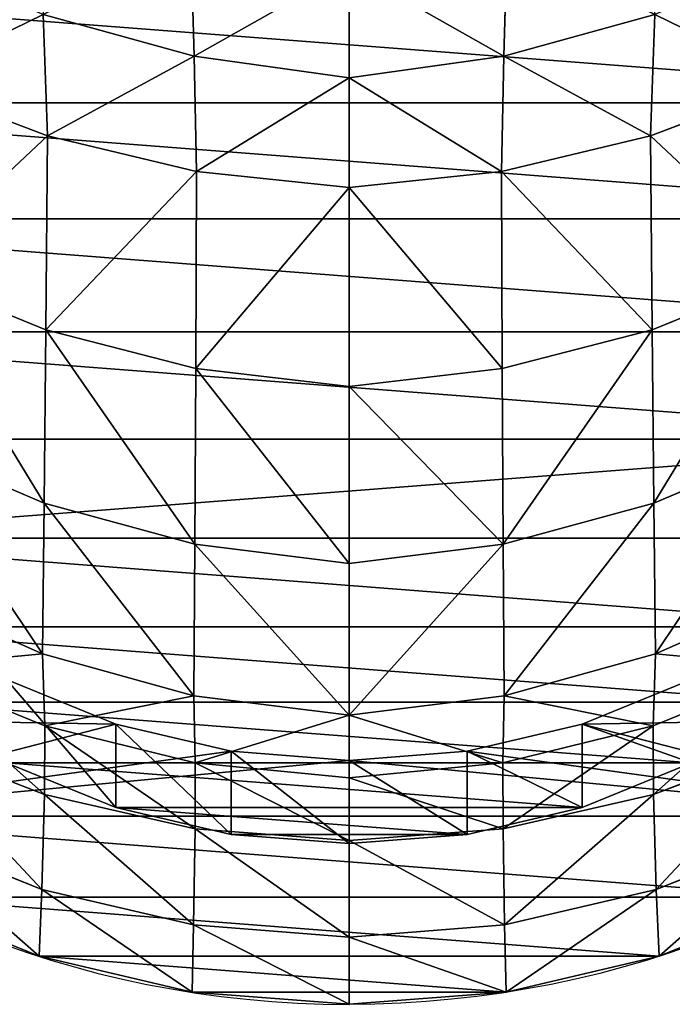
# Model space of a CAD drawing. Extents: x 0 to 21.4, y 0 to 18.7.
# Tile 2 of 256: x 10.2 to 11.2, y 0 to 1.6. Entities that reach past the tile are written whole.
import ezdxf

# ---------------------------------------------------------------- set-up
doc = ezdxf.new("R2010")
doc.units = 0
doc.header["$LTSCALE"] = 2.54
doc.layers.get('0').update_dxf_attribs({"color": 13, "linetype": 'CONTINUOUS'})

# ---------------------------------------------------------------- blocks, each defined once
blk = doc.blocks.new('GRUPUJ_36')
at = {"color": 0}
for p, q in [((14.8236, 9.3398, 2.412), (14.7223, 9.5701, 2.385)), ((14.8236, 9.3398, 2.412), (14.7223, 9.5701, 2.385)), ((15.2003, 9.341, 1.6098), (15.1078, 9.5719, 1.5798)), ((15.2003, 9.341, 1.6098), (15.1078, 9.5719, 1.5798)), ((15.2003, 9.341, 1.6098), (15.1078, 9.5719, 1.5798)), ((13.9961, 9.3319, 3.3423), (13.9093, 9.5593, 3.2801)), ((13.9961, 9.3319, 3.3423), (13.9093, 9.5593, 3.2801)), ((14.3061, 9.3346, 3.0645), (14.2129, 9.5629, 3.0135)), ((14.3061, 9.3346, 3.0645), (14.2129, 9.5629, 3.0135)), ((14.5832, 9.3372, 2.7531), (14.4851, 9.5665, 2.7138)), ((14.5832, 9.3372, 2.7531), (14.4851, 9.5665, 2.7138)), ((14.9388, 9.3362, 2.2067), (14.8452, 9.5654, 2.1734)), ((14.9388, 9.3362, 2.2067), (14.8452, 9.5654, 2.1734)), ((15.0489, 9.3367, 1.9987), (14.9599, 9.5661, 1.9575)), ((15.0489, 9.3367, 1.9987), (14.9599, 9.5661, 1.9575)), ((13.9961, 9.3319, 3.3423), (13.8017, 9.3386, 3.4761)), ((13.9961, 9.3319, 3.3423), (13.8017, 9.3386, 3.4761)), ((13.8683, 9.0973, 3.5184), (13.8017, 9.3386, 3.4761)), ((13.8683, 9.0973, 3.5184), (13.8017, 9.3386, 3.4761)), ((14.3061, 9.3346, 3.0645), (13.9961, 9.3319, 3.3423)), ((14.3061, 9.3346, 3.0645), (13.9961, 9.3319, 3.3423)), ((14.5832, 9.3372, 2.7531), (14.3061, 9.3346, 3.0645)), ((14.5832, 9.3372, 2.7531), (14.3061, 9.3346, 3.0645)), ((14.3679, 9.0949, 3.1002), (14.3061, 9.3346, 3.0645)), ((14.3679, 9.0949, 3.1002), (14.3061, 9.3346, 3.0645)), ((14.8236, 9.3398, 2.412), (14.5832, 9.3372, 2.7531)), ((14.8236, 9.3398, 2.412), (14.5832, 9.3372, 2.7531)), ((14.6484, 9.0964, 2.7789), (14.5832, 9.3372, 2.7531)), ((14.6484, 9.0964, 2.7789), (14.5832, 9.3372, 2.7531)), ((14.9388, 9.3362, 2.2067), (14.8236, 9.3398, 2.412)), ((14.8907, 9.0978, 2.4276), (14.8236, 9.3398, 2.412)), ((14.8907, 9.0978, 2.4276), (14.8236, 9.3398, 2.412)), ((14.9388, 9.3362, 2.2067), (14.8236, 9.3398, 2.412)), ((15.0489, 9.3367, 1.9987), (14.9388, 9.3362, 2.2067)), ((15.0489, 9.3367, 1.9987), (14.9388, 9.3362, 2.2067)), ((14.9983, 9.0958, 2.2287), (14.9388, 9.3362, 2.2067)), ((14.9983, 9.0958, 2.2287), (14.9388, 9.3362, 2.2067)), ((15.2003, 9.341, 1.6098), (15.0489, 9.3367, 1.9987)), ((15.2003, 9.341, 1.6098), (15.0489, 9.3367, 1.9987)), ((15.1035, 9.096, 2.0286), (15.0489, 9.3367, 1.9987)), ((15.1035, 9.096, 2.0286), (15.0489, 9.3367, 1.9987)), ((15.307, 9.3454, 1.2062), (15.2003, 9.341, 1.6098)), ((15.307, 9.3454, 1.2062), (15.2003, 9.341, 1.6098)), ((15.307, 9.3454, 1.2062), (15.2003, 9.341, 1.6098)), ((15.2571, 9.0984, 1.6304), (15.2003, 9.341, 1.6098)), ((15.2571, 9.0984, 1.6304), (15.2003, 9.341, 1.6098)), ((14.0529, 9.0935, 3.3873), (13.9961, 9.3319, 3.3423)), ((14.0529, 9.0935, 3.3873), (13.9961, 9.3319, 3.3423)), ((14.9362, 9.2226, 1.1344), (15.0693, 9.2226, 0.4472)), ((14.9362, 9.2226, 1.1344), (15.0693, 9.2226, 0.4472)), ((13.8683, 9.0973, 3.5184), (13.6825, 9.1029, 3.6471)), ((13.8683, 9.0973, 3.5184), (13.6825, 9.1029, 3.6471)), ((14.0529, 9.0935, 3.3873), (13.8683, 9.0973, 3.5184)), ((13.9032, 8.85, 3.542), (13.8683, 9.0973, 3.5184)), ((14.0529, 9.0935, 3.3873), (13.8683, 9.0973, 3.5184)), ((13.9032, 8.85, 3.542), (13.8683, 9.0973, 3.5184)), ((14.8907, 9.0978, 2.4276), (14.6484, 9.0964, 2.7789)), ((14.8907, 9.0978, 2.4276), (14.6484, 9.0964, 2.7789)), ((14.9983, 9.0958, 2.2287), (14.8907, 9.0978, 2.4276)), ((14.9983, 9.0958, 2.2287), (14.8907, 9.0978, 2.4276)), ((14.9221, 8.85, 2.4313), (14.8907, 9.0978, 2.4276)), ((14.9221, 8.85, 2.4313), (14.8907, 9.0978, 2.4276)), ((15.2571, 9.0984, 1.6304), (15.1035, 9.096, 2.0286)), ((15.2571, 9.0984, 1.6304), (15.1035, 9.096, 2.0286)), ((15.3647, 9.1008, 1.2174), (15.2571, 9.0984, 1.6304)), ((15.3647, 9.1008, 1.2174), (15.2571, 9.0984, 1.6304)), ((15.2769, 8.85, 1.6414), (15.2571, 9.0984, 1.6304)), ((15.2769, 8.85, 1.6414), (15.2571, 9.0984, 1.6304)), ((14.3679, 9.0949, 3.1002), (14.0529, 9.0935, 3.3873)), ((14.3679, 9.0949, 3.1002), (14.0529, 9.0935, 3.3873)), ((14.0782, 8.85, 3.414), (14.0529, 9.0935, 3.3873)), ((14.0782, 8.85, 3.414), (14.0529, 9.0935, 3.3873)), ((14.6484, 9.0964, 2.7789), (14.3679, 9.0949, 3.1002)), ((14.6484, 9.0964, 2.7789), (14.3679, 9.0949, 3.1002)), ((14.3967, 8.85, 3.1195), (14.3679, 9.0949, 3.1002)), ((14.3967, 8.85, 3.1195), (14.3679, 9.0949, 3.1002)), ((14.6792, 8.85, 2.7905), (14.6484, 9.0964, 2.7789)), ((14.6792, 8.85, 2.7905), (14.6484, 9.0964, 2.7789)), ((15.1035, 9.096, 2.0286), (14.9983, 9.0958, 2.2287)), ((15.1035, 9.096, 2.0286), (14.9983, 9.0958, 2.2287)), ((15.0222, 8.85, 2.2389), (14.9983, 9.0958, 2.2287)), ((15.0222, 8.85, 2.2389), (14.9983, 9.0958, 2.2287)), ((15.1222, 8.85, 2.0465), (15.1035, 9.096, 2.0286)), ((15.1222, 8.85, 2.0465), (15.1035, 9.096, 2.0286)), ((14.9796, 9.0386, 1.1428), (15.1126, 9.0386, 0.4556)), ((14.9796, 9.0386, 1.1428), (15.1126, 9.0386, 0.4556)), ((13.9032, 8.85, 3.542), (13.8683, 8.6027, 3.5184)), ((13.9032, 8.85, 3.542), (13.8683, 8.6027, 3.5184)), ((14.0782, 8.85, 3.414), (14.0529, 8.6065, 3.3873)), ((14.0782, 8.85, 3.414), (14.0529, 8.6065, 3.3873)), ((14.3967, 8.85, 3.1195), (14.3679, 8.6051, 3.1002)), ((14.3967, 8.85, 3.1195), (14.3679, 8.6051, 3.1002)), ((14.6792, 8.85, 2.7905), (14.6484, 8.6036, 2.7789)), ((14.6792, 8.85, 2.7905), (14.6484, 8.6036, 2.7789)), ((14.9221, 8.85, 2.4313), (14.8907, 8.6022, 2.4276)), ((14.9221, 8.85, 2.4313), (14.8907, 8.6022, 2.4276)), ((14.9941, 8.85, 1.1456), (15.1272, 8.85, 0.4584)), ((14.9941, 8.85, 1.1456), (15.1272, 8.85, 0.4584)), ((15.0222, 8.85, 2.2389), (14.9983, 8.6042, 2.2287)), ((15.0222, 8.85, 2.2389), (14.9983, 8.6042, 2.2287)), ((15.1222, 8.85, 2.0465), (15.1035, 8.604, 2.0286)), ((15.1222, 8.85, 2.0465), (15.1035, 8.604, 2.0286)), ((15.2769, 8.85, 1.6414), (15.2571, 8.6016, 1.6304)), ((15.2769, 8.85, 1.6414), (15.2571, 8.6016, 1.6304)), ((14.9796, 8.6614, 1.1428), (15.1126, 8.6614, 0.4556)), ((14.9796, 8.6614, 1.1428), (15.1126, 8.6614, 0.4556)), ((13.8683, 8.6027, 3.5184), (13.6825, 8.5971, 3.6471)), ((13.8683, 8.6027, 3.5184), (13.6825, 8.5971, 3.6471)), ((13.8683, 8.6027, 3.5184), (13.8017, 8.3614, 3.4761)), ((13.8683, 8.6027, 3.5184), (13.8017, 8.3614, 3.4761)), ((14.0529, 8.6065, 3.3873), (13.8683, 8.6027, 3.5184)), ((14.0529, 8.6065, 3.3873), (13.8683, 8.6027, 3.5184)), ((14.0529, 8.6065, 3.3873), (13.9961, 8.3681, 3.3423)), ((14.0529, 8.6065, 3.3873), (13.9961, 8.3681, 3.3423)), ((14.3679, 8.6051, 3.1002), (14.0529, 8.6065, 3.3873)), ((14.3679, 8.6051, 3.1002), (14.0529, 8.6065, 3.3873)), ((14.3679, 8.6051, 3.1002), (14.3061, 8.3654, 3.0645)), ((14.3679, 8.6051, 3.1002), (14.3061, 8.3654, 3.0645)), ((14.6484, 8.6036, 2.7789), (14.3679, 8.6051, 3.1002)), ((14.6484, 8.6036, 2.7789), (14.3679, 8.6051, 3.1002)), ((14.6484, 8.6036, 2.7789), (14.5832, 8.3628, 2.7531)), ((14.6484, 8.6036, 2.7789), (14.5832, 8.3628, 2.7531)), ((14.8907, 8.6022, 2.4276), (14.6484, 8.6036, 2.7789)), ((14.8907, 8.6022, 2.4276), (14.6484, 8.6036, 2.7789)), ((14.8907, 8.6022, 2.4276), (14.8236, 8.3602, 2.412)), ((14.8907, 8.6022, 2.4276), (14.8236, 8.3602, 2.412)), ((14.9983, 8.6042, 2.2287), (14.8907, 8.6022, 2.4276)), ((14.9983, 8.6042, 2.2287), (14.8907, 8.6022, 2.4276)), ((14.9983, 8.6042, 2.2287), (14.9388, 8.3638, 2.2067)), ((14.9983, 8.6042, 2.2287), (14.9388, 8.3638, 2.2067)), ((15.1035, 8.604, 2.0286), (14.9983, 8.6042, 2.2287)), ((15.1035, 8.604, 2.0286), (14.9983, 8.6042, 2.2287)), ((15.1035, 8.604, 2.0286), (15.0489, 8.3633, 1.9987)), ((15.1035, 8.604, 2.0286), (15.0489, 8.3633, 1.9987)), ((15.2571, 8.6016, 1.6304), (15.1035, 8.604, 2.0286)), ((15.2571, 8.6016, 1.6304), (15.1035, 8.604, 2.0286)), ((15.2571, 8.6016, 1.6304), (15.2003, 8.359, 1.6098)), ((15.2571, 8.6016, 1.6304), (15.2003, 8.359, 1.6098)), ((15.3647, 8.5992, 1.2174), (15.2571, 8.6016, 1.6304)), ((15.3647, 8.5992, 1.2174), (15.2571, 8.6016, 1.6304)), ((14.9362, 8.4774, 1.1344), (15.0693, 8.4774, 0.4472)), ((14.9362, 8.4774, 1.1344), (15.0693, 8.4774, 0.4472)), ((13.9961, 8.3681, 3.3423), (13.8017, 8.3614, 3.4761)), ((13.9961, 8.3681, 3.3423), (13.8017, 8.3614, 3.4761)), ((13.9961, 8.3681, 3.3423), (13.9093, 8.1407, 3.2801)), ((13.9961, 8.3681, 3.3423), (13.9093, 8.1407, 3.2801)), ((14.3061, 8.3654, 3.0645), (13.9961, 8.3681, 3.3423)), ((14.3061, 8.3654, 3.0645), (13.9961, 8.3681, 3.3423)), ((14.3061, 8.3654, 3.0645), (14.2129, 8.1371, 3.0135)), ((14.3061, 8.3654, 3.0645), (14.2129, 8.1371, 3.0135)), ((14.5832, 8.3628, 2.7531), (14.3061, 8.3654, 3.0645)), ((14.5832, 8.3628, 2.7531), (14.3061, 8.3654, 3.0645)), ((14.5832, 8.3628, 2.7531), (14.4851, 8.1335, 2.7138)), ((14.5832, 8.3628, 2.7531), (14.4851, 8.1335, 2.7138)), ((14.8236, 8.3602, 2.412), (14.5832, 8.3628, 2.7531)), ((14.8236, 8.3602, 2.412), (14.5832, 8.3628, 2.7531)), ((14.8236, 8.3602, 2.412), (14.7223, 8.1299, 2.385)), ((14.8236, 8.3602, 2.412), (14.7223, 8.1299, 2.385)), ((14.9388, 8.3638, 2.2067), (14.8236, 8.3602, 2.412)), ((14.9388, 8.3638, 2.2067), (14.8236, 8.3602, 2.412)), ((14.9388, 8.3638, 2.2067), (14.8452, 8.1346, 2.1734)), ((14.9388, 8.3638, 2.2067), (14.8452, 8.1346, 2.1734)), ((15.0489, 8.3633, 1.9987), (14.9388, 8.3638, 2.2067)), ((15.0489, 8.3633, 1.9987), (14.9388, 8.3638, 2.2067)), ((15.0489, 8.3633, 1.9987), (14.9599, 8.1339, 1.9575)), ((15.0489, 8.3633, 1.9987), (14.9599, 8.1339, 1.9575)), ((15.2003, 8.359, 1.6098), (15.0489, 8.3633, 1.9987)), ((15.2003, 8.359, 1.6098), (15.0489, 8.3633, 1.9987)), ((15.2003, 8.359, 1.6098), (15.1078, 8.1281, 1.5798)), ((15.2003, 8.359, 1.6098), (15.1078, 8.1281, 1.5798)), ((15.307, 8.3546, 1.2062), (15.2003, 8.359, 1.6098)), ((15.307, 8.3546, 1.2062), (15.2003, 8.359, 1.6098))]:
    blk.add_line(p, q, dxfattribs=at)
at = {"color": 0, "extrusion": (0.190075, -1.07001e-15, -0.981769)}
blk.add_arc((8.85, 13.7327, 1.7253), 1.603, 0, 90, dxfattribs=at)
blk.add_arc((8.85, 13.7327, 1.7253), 1.603, 0, 90, dxfattribs=at)
blk.add_arc((8.85, 13.7327, 1.7253), 1.603, 0, 90, dxfattribs=at)
blk.add_arc((8.85, 13.7327, 1.7253), 1.603, 0, 90, dxfattribs=at)
blk.add_arc((8.85, 13.7327, 1.7253), 1.603, 0, 90, dxfattribs=at)
blk.add_arc((8.85, 13.7327, 1.7253), 1.603, 0, 90, dxfattribs=at)
blk.add_arc((8.85, 13.7327, 1.7253), 1.603, 0, 90, dxfattribs=at)
blk.add_arc((8.85, 13.7327, 1.7253), 1.603, 0, 90, dxfattribs=at)
blk.add_arc((8.85, 13.7327, 1.7253), 1.603, 0, 90, dxfattribs=at)
blk.add_arc((8.85, 13.7327, 1.7253), 1.603, 0, 90, dxfattribs=at)
blk.add_arc((8.85, 13.7327, 1.7253), 1.603, 0, 90, dxfattribs=at)
blk.add_arc((8.85, 13.7327, 1.7253), 1.603, 0, 90, dxfattribs=at)
blk.add_arc((8.85, 13.7327, 1.7253), 1.603, 0, 90, dxfattribs=at)
at = {"color": 0, "extrusion": (3.71616e-16, 1, 3.5736e-19)}
blk.add_arc((-11.6791, 0.5001, 8.85), 3.7744, 89.9449, 168.9877, dxfattribs=at)
blk.add_arc((-11.6791, 0.5001, 8.85), 3.7744, 89.9449, 168.9877, dxfattribs=at)
blk.add_arc((-11.6791, 0.5001, 8.85), 3.7744, 89.9449, 168.9877, dxfattribs=at)
blk.add_arc((-11.6791, 0.5001, 8.85), 3.7744, 89.9449, 168.9877, dxfattribs=at)
blk.add_arc((-11.6791, 0.5001, 8.85), 3.7744, 89.9449, 168.9877, dxfattribs=at)
blk.add_arc((-11.6791, 0.5001, 8.85), 3.7744, 89.9449, 168.9877, dxfattribs=at)
blk.add_arc((-11.6791, 0.5001, 8.85), 3.7744, 89.9449, 168.9877, dxfattribs=at)
blk.add_arc((-11.6791, 0.5001, 8.85), 3.7744, 89.9449, 168.9877, dxfattribs=at)
blk.add_arc((-11.6791, 0.5001, 8.85), 3.7744, 89.9449, 168.9877, dxfattribs=at)
blk.add_arc((-11.6791, 0.5001, 8.85), 3.7744, 89.9449, 168.9877, dxfattribs=at)
blk.add_arc((-11.6791, 0.5001, 8.85), 3.7744, 89.9449, 168.9877, dxfattribs=at)
blk.add_arc((-11.6791, 0.5001, 8.85), 3.7744, 89.9449, 168.9877, dxfattribs=at)
blk.add_arc((-11.6791, 0.5001, 8.85), 3.7744, 89.9449, 168.9877, dxfattribs=at)
blk.add_arc((-11.6791, 0.5001, 8.85), 3.7744, 89.9449, 168.9877, dxfattribs=at)
blk.add_arc((-11.6791, 0.5001, 8.85), 3.7744, 89.9449, 168.9877, dxfattribs=at)
blk.add_arc((-11.6791, 0.5001, 8.85), 3.7744, 89.9449, 168.9877, dxfattribs=at)
blk.add_arc((-11.6791, 0.5001, 8.85), 3.7744, 89.9449, 168.9877, dxfattribs=at)
blk.add_arc((-11.6791, 0.5001, 8.85), 3.7744, 89.9449, 168.9877, dxfattribs=at)
blk.add_arc((-11.6791, 0.5001, 8.85), 3.7744, 89.9449, 168.9877, dxfattribs=at)
blk.add_arc((-11.6791, 0.5001, 8.85), 3.7744, 89.9449, 168.9877, dxfattribs=at)
blk.add_arc((-11.6791, 0.5001, 8.85), 3.7744, 89.9449, 168.9877, dxfattribs=at)
blk.add_arc((-11.6791, 0.5001, 8.85), 3.7744, 89.9449, 168.9877, dxfattribs=at)
blk.add_arc((-11.6791, 0.5001, 8.85), 3.7744, 89.9449, 168.9877, dxfattribs=at)
blk.add_arc((-11.6791, 0.5001, 8.85), 3.7744, 89.9449, 168.9877, dxfattribs=at)
blk.add_arc((-11.6791, 0.5001, 8.85), 3.7744, 89.9449, 168.9877, dxfattribs=at)
blk.add_arc((-11.6791, 0.5001, 8.85), 3.7744, 89.9449, 168.9877, dxfattribs=at)
blk.add_arc((-11.6791, 0.5001, 8.85), 3.7744, 89.9449, 168.9877, dxfattribs=at)
blk.add_arc((-11.6791, 0.5001, 8.85), 3.7744, 89.9449, 168.9877, dxfattribs=at)
at = {"color": 0, "extrusion": (-0.190075, -2.60949e-30, 0.981769)}
blk.add_arc((-8.85, 13.7327, -1.7253), 1.603, 270, 0, dxfattribs=at)
blk.add_arc((-8.85, 13.7327, -1.7253), 1.603, 270, 0, dxfattribs=at)
blk.add_arc((-8.85, 13.7327, -1.7253), 1.603, 270, 0, dxfattribs=at)
blk.add_arc((-8.85, 13.7327, -1.7253), 1.603, 270, 0, dxfattribs=at)
blk.add_arc((-8.85, 13.7327, -1.7253), 1.603, 270, 0, dxfattribs=at)
blk.add_arc((-8.85, 13.7327, -1.7253), 1.603, 270, 0, dxfattribs=at)
blk.add_arc((-8.85, 13.7327, -1.7253), 1.603, 270, 0, dxfattribs=at)
blk.add_arc((-8.85, 13.7327, -1.7253), 1.603, 270, 0, dxfattribs=at)
blk.add_arc((-8.85, 13.7327, -1.7253), 1.603, 270, 0, dxfattribs=at)
blk.add_arc((-8.85, 13.7327, -1.7253), 1.603, 270, 0, dxfattribs=at)
blk.add_arc((-8.85, 13.7327, -1.7253), 1.603, 270, 0, dxfattribs=at)
at = {"color": 0, "extrusion": (-0.190075, -1.07001e-15, 0.981769)}
blk.add_arc((-8.85, 13.7327, -1.7253), 1.603, 0, 90, dxfattribs=at)
blk.add_arc((-8.85, 13.7327, -1.7253), 1.603, 0, 90, dxfattribs=at)
blk.add_arc((-8.85, 13.7327, -1.7253), 1.603, 0, 90, dxfattribs=at)
blk.add_arc((-8.85, 13.7327, -1.7253), 1.603, 0, 90, dxfattribs=at)
blk.add_arc((-8.85, 13.7327, -1.7253), 1.603, 0, 90, dxfattribs=at)
blk.add_arc((-8.85, 13.7327, -1.7253), 1.603, 0, 90, dxfattribs=at)
blk.add_arc((-8.85, 13.7327, -1.7253), 1.603, 0, 90, dxfattribs=at)
blk.add_arc((-8.85, 13.7327, -1.7253), 1.603, 0, 90, dxfattribs=at)
blk.add_arc((-8.85, 13.7327, -1.7253), 1.603, 0, 90, dxfattribs=at)
blk.add_arc((-8.85, 13.7327, -1.7253), 1.603, 0, 90, dxfattribs=at)
blk.add_arc((-8.85, 13.7327, -1.7253), 1.603, 0, 90, dxfattribs=at)
at = {"color": 0}
mesh = blk.add_polyface(dxfattribs=at)
corners = [(12.2559, 9.1008, 0.6155), (12.2559, 8.5992, 0.6155), (12.2365, 8.85, 0.6118), (12.3135, 9.3454, 0.6267), (12.3135, 8.3546, 0.6267), (12.408, 9.5777, 0.645), (12.408, 8.1223, 0.645), (12.5371, 9.7922, 0.6699), (12.5371, 7.9078, 0.6699), (12.6975, 9.9835, 0.701), (12.6264, 8.85, 0.6872), (12.641, 9.0386, 0.6901), (12.6843, 9.2226, 0.6985), (12.7554, 9.3974, 0.7122), (12.8852, 10.1468, 0.7373), (12.8525, 9.5588, 0.731), (12.9732, 9.7027, 0.7544), (13.0958, 10.2783, 0.7781), (13.1144, 9.8256, 0.7817), (13.324, 10.3745, 0.8223), (13.2728, 9.9244, 0.8124), (13.4444, 9.9968, 0.8456), (13.5641, 10.4333, 0.8688), (13.6251, 10.041, 0.8806), (13.8103, 10.453, 0.9164), (13.8103, 10.0559, 0.9164), (14.0565, 10.4333, 0.9641), (13.9955, 10.041, 0.9523), (14.1761, 9.9968, 0.9873), (14.2966, 10.3745, 1.0106), (14.3477, 9.9244, 1.0205), (14.5248, 10.2783, 1.0548), (14.5061, 9.8256, 1.0512), (14.6474, 9.7027, 1.0785), (14.7353, 10.1468, 1.0955), (14.7681, 9.5588, 1.1019), (14.9231, 9.9835, 1.1319), (14.8651, 9.3974, 1.1207), (14.9362, 9.2226, 1.1344), (15.0835, 9.7922, 1.1629), (14.9796, 9.0386, 1.1428), (14.9941, 8.85, 1.1456), (12.6975, 7.7165, 0.701), (12.641, 8.6614, 0.6901), (12.6843, 8.4774, 0.6985), (12.7554, 8.3026, 0.7122), (12.8852, 7.5532, 0.7373), (12.8525, 8.1412, 0.731), (12.9732, 7.9973, 0.7544), (13.0958, 7.4217, 0.7781), (13.1144, 7.8744, 0.7817), (13.324, 7.3255, 0.8223), (13.2728, 7.7756, 0.8124), (13.4444, 7.7032, 0.8456), (13.5641, 7.2667, 0.8688), (13.6251, 7.659, 0.8806), (13.8103, 7.247, 0.9164), (13.8103, 7.6441, 0.9164), (13.9955, 7.659, 0.9523), (14.0565, 7.2667, 0.9641), (14.1761, 7.7032, 0.9873), (14.2966, 7.3255, 1.0106), (14.3477, 7.7756, 1.0205), (14.5248, 7.4217, 1.0548), (14.5061, 7.8744, 1.0512), (14.6474, 7.9973, 1.0785), (14.7353, 7.5532, 1.0955), (14.7681, 8.1412, 1.1019), (14.9231, 7.7165, 1.1319), (14.8651, 8.3026, 1.1207), (14.9362, 8.4774, 1.1344), (15.0835, 7.9078, 1.1629), (14.9796, 8.6614, 1.1428), (15.2125, 9.5777, 1.1879), (15.2125, 8.1223, 1.1879), (15.307, 9.3454, 1.2062), (15.307, 8.3546, 1.2062), (15.3647, 9.1008, 1.2174), (15.3647, 8.5992, 1.2174), (15.384, 8.85, 1.2211)]
mesh.append_faces([[corners[k] for k in face] for face in [(0, 1, 2), (78, 77, 79)]], dxfattribs={"vtx0": -1, "color": 0})
mesh.append_faces([[corners[k] for k in face] for face in [(1, 3, 4), (4, 5, 6), (6, 7, 8), (10, 9, 11), (11, 9, 12), (12, 9, 13), (13, 14, 15), (15, 14, 16), (16, 17, 18), (18, 19, 20), (20, 19, 21), (21, 22, 23), (23, 24, 25), (25, 26, 27), (27, 26, 28), (28, 29, 30), (30, 31, 32), (32, 31, 33), (33, 34, 35), (35, 36, 37), (37, 36, 38), (38, 39, 40), (40, 39, 41), (42, 45, 46), (46, 48, 49), (49, 50, 51), (51, 53, 54), (54, 55, 56), (56, 58, 59), (59, 60, 61), (61, 62, 63), (63, 65, 66), (66, 67, 68), (68, 70, 71), (71, 73, 74), (74, 75, 76), (76, 77, 78)]], dxfattribs={"vtx0": -1, "vtx1": -1, "color": 0})
mesh.append_faces([[corners[k] for k in face] for face in [(8, 9, 10), (71, 41, 39)]], dxfattribs={"vtx0": -1, "vtx1": -1, "vtx2": -1, "color": 0})
mesh.append_faces([[corners[k] for k in face] for face in [(1, 0, 3), (4, 3, 5), (6, 5, 7), (8, 7, 9), (13, 9, 14), (16, 14, 17), (18, 17, 19), (21, 19, 22), (23, 22, 24), (25, 24, 26), (28, 26, 29), (30, 29, 31), (33, 31, 34), (35, 34, 36), (38, 36, 39), (10, 42, 8), (42, 10, 43), (42, 43, 44), (42, 44, 45), (46, 45, 47), (46, 47, 48), (49, 48, 50), (51, 50, 52), (51, 52, 53), (54, 53, 55), (56, 55, 57), (56, 57, 58), (59, 58, 60), (61, 60, 62), (63, 62, 64), (63, 64, 65), (66, 65, 67), (68, 67, 69), (68, 69, 70), (71, 70, 72), (71, 72, 41), (71, 39, 73), (74, 73, 75), (76, 75, 77)]], dxfattribs={"vtx0": -1, "vtx2": -1, "color": 0})
mesh = blk.add_polyface(dxfattribs=at)
corners = [(12.774, 9.0386, 0.0028), (12.774, 8.6614, 0.0028), (12.7595, 8.85), (12.8174, 9.2226, 0.0112), (12.8174, 8.4774, 0.0112), (12.8885, 9.3974, 0.025), (12.8885, 8.3026, 0.025), (12.9856, 9.5588, 0.0438), (12.9856, 8.1412, 0.0438), (13.1062, 9.7027, 0.0671), (13.1062, 7.9973, 0.0671), (13.2475, 9.8256, 0.0945), (13.2475, 7.8744, 0.0945), (13.4059, 9.9244, 0.1251), (13.4059, 7.7756, 0.1251), (13.5775, 9.9968, 0.1584), (13.5775, 7.7032, 0.1584), (13.7581, 10.041, 0.1933), (13.7581, 7.659, 0.1933), (13.9433, 10.0559, 0.2292), (13.9433, 7.6441, 0.2292), (14.1285, 10.041, 0.2651), (14.1285, 7.659, 0.2651), (14.3092, 9.9968, 0.3), (14.3092, 7.7032, 0.3), (14.4808, 9.9244, 0.3333), (14.4808, 7.7756, 0.3333), (14.6392, 7.8744, 0.3639), (14.6392, 9.8256, 0.3639), (14.7805, 9.7027, 0.3913), (14.7805, 7.9973, 0.3913), (14.9011, 9.5588, 0.4146), (14.9011, 8.1412, 0.4146), (14.9982, 9.3974, 0.4334), (14.9982, 8.3026, 0.4334), (15.0693, 9.2226, 0.4472), (15.0693, 8.4774, 0.4472), (15.1126, 9.0386, 0.4556), (15.1126, 8.6614, 0.4556), (15.1272, 8.85, 0.4584)]
mesh.append_faces([[corners[k] for k in face] for face in [(0, 1, 2), (38, 37, 39)]], dxfattribs={"vtx0": -1, "color": 0})
mesh.append_faces([[corners[k] for k in face] for face in [(1, 3, 4), (4, 5, 6), (6, 7, 8), (8, 9, 10), (10, 11, 12), (12, 13, 14), (14, 15, 16), (16, 17, 18), (18, 19, 20), (20, 21, 22), (22, 23, 24), (24, 25, 26), (26, 25, 27), (27, 29, 30), (30, 31, 32), (32, 33, 34), (34, 35, 36), (36, 37, 38)]], dxfattribs={"vtx0": -1, "vtx1": -1, "color": 0})
mesh.append_faces([[corners[k] for k in face] for face in [(1, 0, 3), (4, 3, 5), (6, 5, 7), (8, 7, 9), (10, 9, 11), (12, 11, 13), (14, 13, 15), (16, 15, 17), (18, 17, 19), (20, 19, 21), (22, 21, 23), (24, 23, 25), (27, 25, 28), (27, 28, 29), (30, 29, 31), (32, 31, 33), (34, 33, 35), (36, 35, 37)]], dxfattribs={"vtx0": -1, "vtx2": -1, "color": 0})
mesh = blk.add_polyface(dxfattribs=at)
corners = [(14.8236, 9.3398, 2.412), (14.4851, 9.5665, 2.7138), (14.5832, 9.3372, 2.7531), (14.7223, 9.5701, 2.385)]
mesh.append_faces([[corners[k] for k in face] for face in [(0, 1, 2), (1, 0, 3)]], dxfattribs={"vtx0": -1, "color": 0})
mesh = blk.add_polyface(dxfattribs=at)
corners = [(14.8452, 9.5654, 2.1734), (14.8236, 9.3398, 2.412), (14.9388, 9.3362, 2.2067), (14.7223, 9.5701, 2.385)]
mesh.append_faces([[corners[k] for k in face] for face in [(0, 1, 2), (1, 0, 3)]], dxfattribs={"vtx0": -1, "color": 0})
mesh = blk.add_polyface(dxfattribs=at)
corners = [(15.2003, 9.341, 1.6098), (14.9599, 9.5661, 1.9575), (15.0489, 9.3367, 1.9987), (15.1078, 9.5719, 1.5798)]
mesh.append_faces([[corners[k] for k in face] for face in [(0, 1, 2), (1, 0, 3)]], dxfattribs={"vtx0": -1, "color": 0})
mesh = blk.add_polyface(dxfattribs=at)
corners = [(15.307, 9.3454, 1.2062), (15.1078, 9.5719, 1.5798), (15.2003, 9.341, 1.6098), (15.2125, 9.5777, 1.1879)]
mesh.append_faces([[corners[k] for k in face] for face in [(0, 1, 2), (1, 0, 3)]], dxfattribs={"vtx0": -1, "color": 0})
mesh = blk.add_polyface(dxfattribs=at)
corners = [(15.307, 9.3454, 1.2062), (15.1078, 9.5719, 1.5798), (15.2003, 9.341, 1.6098), (15.2125, 9.5777, 1.1879)]
mesh.append_faces([[corners[k] for k in face] for face in [(0, 1, 2), (1, 0, 3)]], dxfattribs={"vtx0": -1, "color": 0})
mesh = blk.add_polyface(dxfattribs=at)
corners = [(13.8017, 9.3386, 3.4761), (13.9093, 9.5593, 3.2801), (13.7052, 9.5681, 3.4161), (13.9961, 9.3319, 3.3423)]
mesh.append_faces([[corners[k] for k in face] for face in [(0, 1, 2), (1, 0, 3)]], dxfattribs={"vtx0": -1, "color": 0})
mesh = blk.add_polyface(dxfattribs=at)
corners = [(13.9961, 9.3319, 3.3423), (14.2129, 9.5629, 3.0135), (13.9093, 9.5593, 3.2801), (14.3061, 9.3346, 3.0645)]
mesh.append_faces([[corners[k] for k in face] for face in [(0, 1, 2), (1, 0, 3)]], dxfattribs={"vtx0": -1, "color": 0})
mesh = blk.add_polyface(dxfattribs=at)
corners = [(14.5832, 9.3372, 2.7531), (14.2129, 9.5629, 3.0135), (14.3061, 9.3346, 3.0645), (14.4851, 9.5665, 2.7138)]
mesh.append_faces([[corners[k] for k in face] for face in [(0, 1, 2), (1, 0, 3)]], dxfattribs={"vtx0": -1, "color": 0})
mesh = blk.add_polyface(dxfattribs=at)
corners = [(15.0489, 9.3367, 1.9987), (14.8452, 9.5654, 2.1734), (14.9388, 9.3362, 2.2067), (14.9599, 9.5661, 1.9575)]
mesh.append_faces([[corners[k] for k in face] for face in [(0, 1, 2), (1, 0, 3)]], dxfattribs={"vtx0": -1, "color": 0})
mesh = blk.add_polyface(dxfattribs=at)
corners = [(14.9982, 9.3974, 0.4334), (14.9362, 9.2226, 1.1344), (15.0693, 9.2226, 0.4472), (14.8651, 9.3974, 1.1207)]
mesh.append_faces([[corners[k] for k in face] for face in [(0, 1, 2), (1, 0, 3)]], dxfattribs={"vtx0": -1, "color": 0})
mesh = blk.add_polyface(dxfattribs=at)
corners = [(13.6825, 9.1029, 3.6471), (13.8017, 9.3386, 3.4761), (13.6048, 9.3487, 3.6047), (13.8683, 9.0973, 3.5184)]
mesh.append_faces([[corners[k] for k in face] for face in [(0, 1, 2), (1, 0, 3)]], dxfattribs={"vtx0": -1, "color": 0})
mesh = blk.add_polyface(dxfattribs=at)
corners = [(13.8683, 9.0973, 3.5184), (13.9961, 9.3319, 3.3423), (13.8017, 9.3386, 3.4761), (14.0529, 9.0935, 3.3873)]
mesh.append_faces([[corners[k] for k in face] for face in [(0, 1, 2), (1, 0, 3)]], dxfattribs={"vtx0": -1, "color": 0})
mesh = blk.add_polyface(dxfattribs=at)
corners = [(14.0529, 9.0935, 3.3873), (14.3061, 9.3346, 3.0645), (13.9961, 9.3319, 3.3423), (14.3679, 9.0949, 3.1002)]
mesh.append_faces([[corners[k] for k in face] for face in [(0, 1, 2), (1, 0, 3)]], dxfattribs={"vtx0": -1, "color": 0})
mesh = blk.add_polyface(dxfattribs=at)
corners = [(14.6484, 9.0964, 2.7789), (14.3061, 9.3346, 3.0645), (14.3679, 9.0949, 3.1002), (14.5832, 9.3372, 2.7531)]
mesh.append_faces([[corners[k] for k in face] for face in [(0, 1, 2), (1, 0, 3)]], dxfattribs={"vtx0": -1, "color": 0})
mesh = blk.add_polyface(dxfattribs=at)
corners = [(14.8907, 9.0978, 2.4276), (14.5832, 9.3372, 2.7531), (14.6484, 9.0964, 2.7789), (14.8236, 9.3398, 2.412)]
mesh.append_faces([[corners[k] for k in face] for face in [(0, 1, 2), (1, 0, 3)]], dxfattribs={"vtx0": -1, "color": 0})
mesh = blk.add_polyface(dxfattribs=at)
corners = [(14.9388, 9.3362, 2.2067), (14.8907, 9.0978, 2.4276), (14.9983, 9.0958, 2.2287), (14.8236, 9.3398, 2.412)]
mesh.append_faces([[corners[k] for k in face] for face in [(0, 1, 2), (1, 0, 3)]], dxfattribs={"vtx0": -1, "color": 0})
mesh = blk.add_polyface(dxfattribs=at)
corners = [(15.1035, 9.096, 2.0286), (14.9388, 9.3362, 2.2067), (14.9983, 9.0958, 2.2287), (15.0489, 9.3367, 1.9987)]
mesh.append_faces([[corners[k] for k in face] for face in [(0, 1, 2), (1, 0, 3)]], dxfattribs={"vtx0": -1, "color": 0})
mesh = blk.add_polyface(dxfattribs=at)
corners = [(15.2571, 9.0984, 1.6304), (15.0489, 9.3367, 1.9987), (15.1035, 9.096, 2.0286), (15.2003, 9.341, 1.6098)]
mesh.append_faces([[corners[k] for k in face] for face in [(0, 1, 2), (1, 0, 3)]], dxfattribs={"vtx0": -1, "color": 0})
mesh = blk.add_polyface(dxfattribs=at)
corners = [(15.3647, 9.1008, 1.2174), (15.2003, 9.341, 1.6098), (15.2571, 9.0984, 1.6304), (15.307, 9.3454, 1.2062)]
mesh.append_faces([[corners[k] for k in face] for face in [(0, 1, 2), (1, 0, 3)]], dxfattribs={"vtx0": -1, "color": 0})
mesh = blk.add_polyface(dxfattribs=at)
corners = [(15.0693, 9.2226, 0.4472), (14.9796, 9.0386, 1.1428), (15.1126, 9.0386, 0.4556), (14.9362, 9.2226, 1.1344)]
mesh.append_faces([[corners[k] for k in face] for face in [(0, 1, 2), (1, 0, 3)]], dxfattribs={"vtx0": -1, "color": 0})
mesh = blk.add_polyface(dxfattribs=at)
corners = [(13.7282, 8.85, 3.67), (13.8683, 9.0973, 3.5184), (13.6825, 9.1029, 3.6471), (13.9032, 8.85, 3.542)]
mesh.append_faces([[corners[k] for k in face] for face in [(0, 1, 2), (1, 0, 3)]], dxfattribs={"vtx0": -1, "color": 0})
mesh = blk.add_polyface(dxfattribs=at)
corners = [(13.9032, 8.85, 3.542), (14.0529, 9.0935, 3.3873), (13.8683, 9.0973, 3.5184), (14.0782, 8.85, 3.414)]
mesh.append_faces([[corners[k] for k in face] for face in [(0, 1, 2), (1, 0, 3)]], dxfattribs={"vtx0": -1, "color": 0})
mesh = blk.add_polyface(dxfattribs=at)
corners = [(14.9221, 8.85, 2.4313), (14.6484, 9.0964, 2.7789), (14.6792, 8.85, 2.7905), (14.8907, 9.0978, 2.4276)]
mesh.append_faces([[corners[k] for k in face] for face in [(0, 1, 2), (1, 0, 3)]], dxfattribs={"vtx0": -1, "color": 0})
mesh = blk.add_polyface(dxfattribs=at)
corners = [(14.9983, 9.0958, 2.2287), (14.9221, 8.85, 2.4313), (15.0222, 8.85, 2.2389), (14.8907, 9.0978, 2.4276)]
mesh.append_faces([[corners[k] for k in face] for face in [(0, 1, 2), (1, 0, 3)]], dxfattribs={"vtx0": -1, "color": 0})
mesh = blk.add_polyface(dxfattribs=at)
corners = [(15.2571, 9.0984, 1.6304), (15.1222, 8.85, 2.0465), (15.2769, 8.85, 1.6414), (15.1035, 9.096, 2.0286)]
mesh.append_faces([[corners[k] for k in face] for face in [(0, 1, 2), (1, 0, 3)]], dxfattribs={"vtx0": -1, "color": 0})
mesh = blk.add_polyface(dxfattribs=at)
corners = [(15.3647, 9.1008, 1.2174), (15.2769, 8.85, 1.6414), (15.384, 8.85, 1.2211), (15.2571, 9.0984, 1.6304)]
mesh.append_faces([[corners[k] for k in face] for face in [(0, 1, 2), (1, 0, 3)]], dxfattribs={"vtx0": -1, "color": 0})
mesh = blk.add_polyface(dxfattribs=at)
corners = [(14.0782, 8.85, 3.414), (14.3679, 9.0949, 3.1002), (14.0529, 9.0935, 3.3873), (14.3967, 8.85, 3.1195)]
mesh.append_faces([[corners[k] for k in face] for face in [(0, 1, 2), (1, 0, 3)]], dxfattribs={"vtx0": -1, "color": 0})
mesh = blk.add_polyface(dxfattribs=at)
corners = [(14.6484, 9.0964, 2.7789), (14.3967, 8.85, 3.1195), (14.6792, 8.85, 2.7905), (14.3679, 9.0949, 3.1002)]
mesh.append_faces([[corners[k] for k in face] for face in [(0, 1, 2), (1, 0, 3)]], dxfattribs={"vtx0": -1, "color": 0})
mesh = blk.add_polyface(dxfattribs=at)
corners = [(15.1035, 9.096, 2.0286), (15.0222, 8.85, 2.2389), (15.1222, 8.85, 2.0465), (14.9983, 9.0958, 2.2287)]
mesh.append_faces([[corners[k] for k in face] for face in [(0, 1, 2), (1, 0, 3)]], dxfattribs={"vtx0": -1, "color": 0})
mesh = blk.add_polyface(dxfattribs=at)
corners = [(15.1126, 9.0386, 0.4556), (14.9941, 8.85, 1.1456), (15.1272, 8.85, 0.4584), (14.9796, 9.0386, 1.1428)]
mesh.append_faces([[corners[k] for k in face] for face in [(0, 1, 2), (1, 0, 3)]], dxfattribs={"vtx0": -1, "color": 0})
mesh = blk.add_polyface(dxfattribs=at)
corners = [(13.8683, 8.6027, 3.5184), (13.7282, 8.85, 3.67), (13.6825, 8.5971, 3.6471), (13.9032, 8.85, 3.542)]
mesh.append_faces([[corners[k] for k in face] for face in [(0, 1, 2), (1, 0, 3)]], dxfattribs={"vtx0": -1, "color": 0})
mesh = blk.add_polyface(dxfattribs=at)
corners = [(14.0529, 8.6065, 3.3873), (13.9032, 8.85, 3.542), (13.8683, 8.6027, 3.5184), (14.0782, 8.85, 3.414)]
mesh.append_faces([[corners[k] for k in face] for face in [(0, 1, 2), (1, 0, 3)]], dxfattribs={"vtx0": -1, "color": 0})
mesh = blk.add_polyface(dxfattribs=at)
corners = [(14.3679, 8.6051, 3.1002), (14.0782, 8.85, 3.414), (14.0529, 8.6065, 3.3873), (14.3967, 8.85, 3.1195)]
mesh.append_faces([[corners[k] for k in face] for face in [(0, 1, 2), (1, 0, 3)]], dxfattribs={"vtx0": -1, "color": 0})
mesh = blk.add_polyface(dxfattribs=at)
corners = [(14.6792, 8.85, 2.7905), (14.3679, 8.6051, 3.1002), (14.6484, 8.6036, 2.7789), (14.3967, 8.85, 3.1195)]
mesh.append_faces([[corners[k] for k in face] for face in [(0, 1, 2), (1, 0, 3)]], dxfattribs={"vtx0": -1, "color": 0})
mesh = blk.add_polyface(dxfattribs=at)
corners = [(14.9221, 8.85, 2.4313), (14.6484, 8.6036, 2.7789), (14.8907, 8.6022, 2.4276), (14.6792, 8.85, 2.7905)]
mesh.append_faces([[corners[k] for k in face] for face in [(0, 1, 2), (1, 0, 3)]], dxfattribs={"vtx0": -1, "color": 0})
mesh = blk.add_polyface(dxfattribs=at)
corners = [(14.9983, 8.6042, 2.2287), (14.9221, 8.85, 2.4313), (14.8907, 8.6022, 2.4276), (15.0222, 8.85, 2.2389)]
mesh.append_faces([[corners[k] for k in face] for face in [(0, 1, 2), (1, 0, 3)]], dxfattribs={"vtx0": -1, "color": 0})
mesh = blk.add_polyface(dxfattribs=at)
corners = [(15.1272, 8.85, 0.4584), (14.9796, 8.6614, 1.1428), (15.1126, 8.6614, 0.4556), (14.9941, 8.85, 1.1456)]
mesh.append_faces([[corners[k] for k in face] for face in [(0, 1, 2), (1, 0, 3)]], dxfattribs={"vtx0": -1, "color": 0})
mesh = blk.add_polyface(dxfattribs=at)
corners = [(15.1222, 8.85, 2.0465), (14.9983, 8.6042, 2.2287), (15.1035, 8.604, 2.0286), (15.0222, 8.85, 2.2389)]
mesh.append_faces([[corners[k] for k in face] for face in [(0, 1, 2), (1, 0, 3)]], dxfattribs={"vtx0": -1, "color": 0})
mesh = blk.add_polyface(dxfattribs=at)
corners = [(15.2769, 8.85, 1.6414), (15.1035, 8.604, 2.0286), (15.2571, 8.6016, 1.6304), (15.1222, 8.85, 2.0465)]
mesh.append_faces([[corners[k] for k in face] for face in [(0, 1, 2), (1, 0, 3)]], dxfattribs={"vtx0": -1, "color": 0})
mesh = blk.add_polyface(dxfattribs=at)
corners = [(15.384, 8.85, 1.2211), (15.2571, 8.6016, 1.6304), (15.3647, 8.5992, 1.2174), (15.2769, 8.85, 1.6414)]
mesh.append_faces([[corners[k] for k in face] for face in [(0, 1, 2), (1, 0, 3)]], dxfattribs={"vtx0": -1, "color": 0})
mesh = blk.add_polyface(dxfattribs=at)
corners = [(15.1126, 8.6614, 0.4556), (14.9362, 8.4774, 1.1344), (15.0693, 8.4774, 0.4472), (14.9796, 8.6614, 1.1428)]
mesh.append_faces([[corners[k] for k in face] for face in [(0, 1, 2), (1, 0, 3)]], dxfattribs={"vtx0": -1, "color": 0})
mesh = blk.add_polyface(dxfattribs=at)
corners = [(13.8017, 8.3614, 3.4761), (13.6825, 8.5971, 3.6471), (13.6048, 8.3513, 3.6047), (13.8683, 8.6027, 3.5184)]
mesh.append_faces([[corners[k] for k in face] for face in [(0, 1, 2), (1, 0, 3)]], dxfattribs={"vtx0": -1, "color": 0})
mesh = blk.add_polyface(dxfattribs=at)
corners = [(13.9961, 8.3681, 3.3423), (13.8683, 8.6027, 3.5184), (13.8017, 8.3614, 3.4761), (14.0529, 8.6065, 3.3873)]
mesh.append_faces([[corners[k] for k in face] for face in [(0, 1, 2), (1, 0, 3)]], dxfattribs={"vtx0": -1, "color": 0})
mesh = blk.add_polyface(dxfattribs=at)
corners = [(14.3061, 8.3654, 3.0645), (14.0529, 8.6065, 3.3873), (13.9961, 8.3681, 3.3423), (14.3679, 8.6051, 3.1002)]
mesh.append_faces([[corners[k] for k in face] for face in [(0, 1, 2), (1, 0, 3)]], dxfattribs={"vtx0": -1, "color": 0})
mesh = blk.add_polyface(dxfattribs=at)
corners = [(14.6484, 8.6036, 2.7789), (14.3061, 8.3654, 3.0645), (14.5832, 8.3628, 2.7531), (14.3679, 8.6051, 3.1002)]
mesh.append_faces([[corners[k] for k in face] for face in [(0, 1, 2), (1, 0, 3)]], dxfattribs={"vtx0": -1, "color": 0})
mesh = blk.add_polyface(dxfattribs=at)
corners = [(14.8907, 8.6022, 2.4276), (14.5832, 8.3628, 2.7531), (14.8236, 8.3602, 2.412), (14.6484, 8.6036, 2.7789)]
mesh.append_faces([[corners[k] for k in face] for face in [(0, 1, 2), (1, 0, 3)]], dxfattribs={"vtx0": -1, "color": 0})
mesh = blk.add_polyface(dxfattribs=at)
corners = [(14.9388, 8.3638, 2.2067), (14.8907, 8.6022, 2.4276), (14.8236, 8.3602, 2.412), (14.9983, 8.6042, 2.2287)]
mesh.append_faces([[corners[k] for k in face] for face in [(0, 1, 2), (1, 0, 3)]], dxfattribs={"vtx0": -1, "color": 0})
mesh = blk.add_polyface(dxfattribs=at)
corners = [(15.1035, 8.604, 2.0286), (14.9388, 8.3638, 2.2067), (15.0489, 8.3633, 1.9987), (14.9983, 8.6042, 2.2287)]
mesh.append_faces([[corners[k] for k in face] for face in [(0, 1, 2), (1, 0, 3)]], dxfattribs={"vtx0": -1, "color": 0})
mesh = blk.add_polyface(dxfattribs=at)
corners = [(15.2571, 8.6016, 1.6304), (15.0489, 8.3633, 1.9987), (15.2003, 8.359, 1.6098), (15.1035, 8.604, 2.0286)]
mesh.append_faces([[corners[k] for k in face] for face in [(0, 1, 2), (1, 0, 3)]], dxfattribs={"vtx0": -1, "color": 0})
mesh = blk.add_polyface(dxfattribs=at)
corners = [(15.3647, 8.5992, 1.2174), (15.2003, 8.359, 1.6098), (15.307, 8.3546, 1.2062), (15.2571, 8.6016, 1.6304)]
mesh.append_faces([[corners[k] for k in face] for face in [(0, 1, 2), (1, 0, 3)]], dxfattribs={"vtx0": -1, "color": 0})
mesh = blk.add_polyface(dxfattribs=at)
corners = [(15.0693, 8.4774, 0.4472), (14.8651, 8.3026, 1.1207), (14.9982, 8.3026, 0.4334), (14.9362, 8.4774, 1.1344)]
mesh.append_faces([[corners[k] for k in face] for face in [(0, 1, 2), (1, 0, 3)]], dxfattribs={"vtx0": -1, "color": 0})
mesh = blk.add_polyface(dxfattribs=at)
corners = [(13.9093, 8.1407, 3.2801), (13.8017, 8.3614, 3.4761), (13.7052, 8.1319, 3.4161), (13.9961, 8.3681, 3.3423)]
mesh.append_faces([[corners[k] for k in face] for face in [(0, 1, 2), (1, 0, 3)]], dxfattribs={"vtx0": -1, "color": 0})
mesh = blk.add_polyface(dxfattribs=at)
corners = [(14.2129, 8.1371, 3.0135), (13.9961, 8.3681, 3.3423), (13.9093, 8.1407, 3.2801), (14.3061, 8.3654, 3.0645)]
mesh.append_faces([[corners[k] for k in face] for face in [(0, 1, 2), (1, 0, 3)]], dxfattribs={"vtx0": -1, "color": 0})
mesh = blk.add_polyface(dxfattribs=at)
corners = [(14.5832, 8.3628, 2.7531), (14.2129, 8.1371, 3.0135), (14.4851, 8.1335, 2.7138), (14.3061, 8.3654, 3.0645)]
mesh.append_faces([[corners[k] for k in face] for face in [(0, 1, 2), (1, 0, 3)]], dxfattribs={"vtx0": -1, "color": 0})
mesh = blk.add_polyface(dxfattribs=at)
corners = [(14.8236, 8.3602, 2.412), (14.4851, 8.1335, 2.7138), (14.7223, 8.1299, 2.385), (14.5832, 8.3628, 2.7531)]
mesh.append_faces([[corners[k] for k in face] for face in [(0, 1, 2), (1, 0, 3)]], dxfattribs={"vtx0": -1, "color": 0})
mesh = blk.add_polyface(dxfattribs=at)
corners = [(14.8452, 8.1346, 2.1734), (14.8236, 8.3602, 2.412), (14.7223, 8.1299, 2.385), (14.9388, 8.3638, 2.2067)]
mesh.append_faces([[corners[k] for k in face] for face in [(0, 1, 2), (1, 0, 3)]], dxfattribs={"vtx0": -1, "color": 0})
mesh = blk.add_polyface(dxfattribs=at)
corners = [(15.0489, 8.3633, 1.9987), (14.8452, 8.1346, 2.1734), (14.9599, 8.1339, 1.9575), (14.9388, 8.3638, 2.2067)]
mesh.append_faces([[corners[k] for k in face] for face in [(0, 1, 2), (1, 0, 3)]], dxfattribs={"vtx0": -1, "color": 0})
mesh = blk.add_polyface(dxfattribs=at)
corners = [(15.2003, 8.359, 1.6098), (14.9599, 8.1339, 1.9575), (15.1078, 8.1281, 1.5798), (15.0489, 8.3633, 1.9987)]
mesh.append_faces([[corners[k] for k in face] for face in [(0, 1, 2), (1, 0, 3)]], dxfattribs={"vtx0": -1, "color": 0})
mesh = blk.add_polyface(dxfattribs=at)
corners = [(15.307, 8.3546, 1.2062), (15.1078, 8.1281, 1.5798), (15.2125, 8.1223, 1.1879), (15.2003, 8.359, 1.6098)]
mesh.append_faces([[corners[k] for k in face] for face in [(0, 1, 2), (1, 0, 3)]], dxfattribs={"vtx0": -1, "color": 0})
blk = doc.blocks.new('GRUPUJ_37')
at = {"color": 0}
blk.add_blockref('GRUPUJ_36', (0, 0, -0.6118), dxfattribs=at)
blk = doc.blocks.new('KOMPONENT_7')
at = {"color": 253, "rotation": 270.0000000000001}
blk.add_blockref('GRUPUJ_37', (1.85, 15.384, 1.1186), dxfattribs=at)

msp = doc.modelspace()

# ---------------------------------------------------------------- block references
at = {"color": 0}
msp.add_blockref('KOMPONENT_7', (0, 0), dxfattribs=at)

doc.saveas('drawing.dxf')
